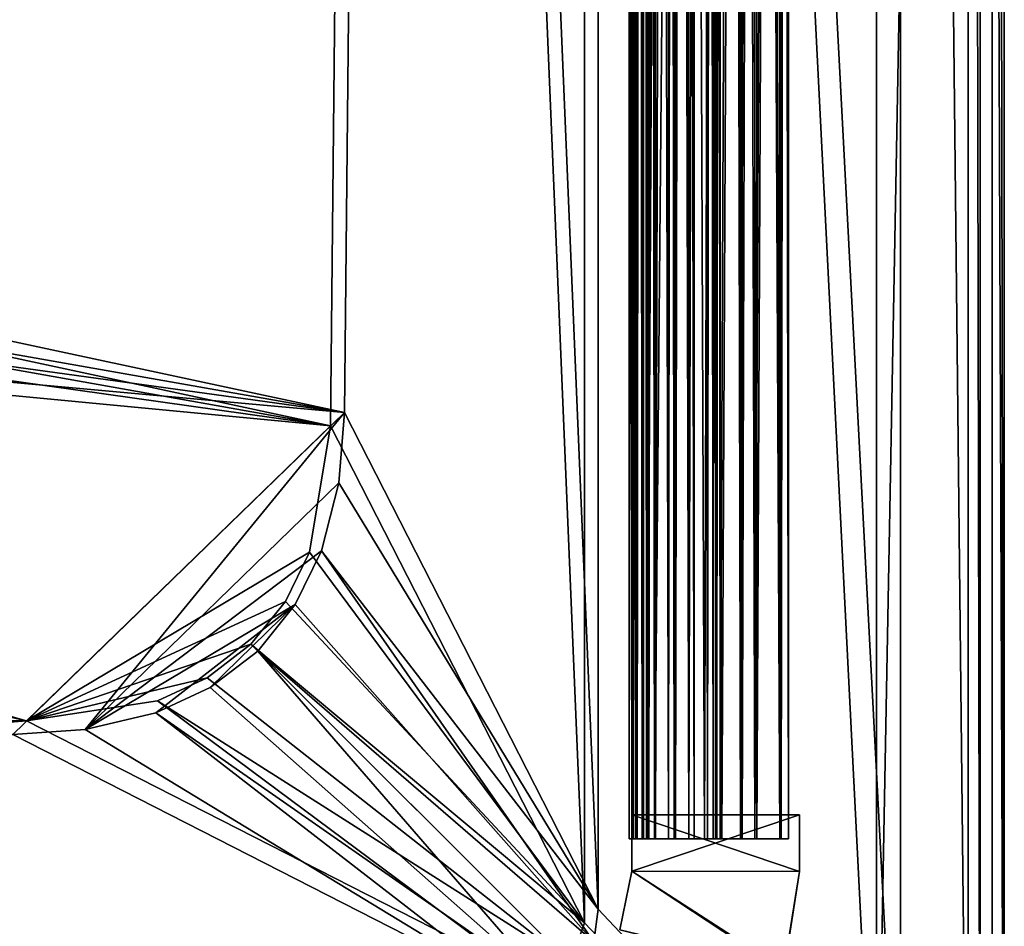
# Model space of a CAD drawing. Header units: metres. Extents: x 0 to 804, y -808 to 0.
# Tile 35 of 92: x 681 to 804, y -745 to -632. Entities that reach past the tile are written whole.
import ezdxf

# ---------------------------------------------------------------- set-up
doc = ezdxf.new("R2010")
doc.units = ezdxf.units.M

msp = doc.modelspace()

# ---------------------------------------------------------------- linework, layer by layer
at = {"layer": 'None01'}
for points in [[(757.132263, -76.713196, 2058.244873), (757.127808, -734.173523, 2058.244873), (757.622742, -734.173584, 2059.741455)], [(757.132263, -76.713196, 2058.244873), (757.92627, -76.713203, 2057.706299), (757.127808, -734.173523, 2058.244873)], [(757.622742, -734.173584, 166.377975), (757.127808, -734.173523, 167.874451), (757.627197, -76.713196, 166.377975)], [(757.127808, -734.173523, 167.874451), (757.132263, -76.713196, 167.874451), (757.627197, -76.713196, 166.377975)], [(757.127808, -734.173523, 167.874451), (757.921814, -734.173584, 168.413025), (757.132263, -76.713196, 167.874451)], [(757.92627, -76.713203, 2057.706299), (757.921814, -734.173584, 2057.706299), (757.127808, -734.173523, 2058.244873)], [(757.921997, -734.173584, 2038.013062), (757.132446, -76.713196, 2037.474854), (757.12793, -734.173523, 2037.474731)], [(757.132446, -76.713196, 2037.474854), (757.62384, -76.713196, 2035.995605), (757.12793, -734.173523, 2037.474731)], [(757.12793, -734.173523, 2037.474731), (757.62384, -76.713196, 2035.995605), (757.443909, -734.173584, 2036.28064)], [(757.926453, -76.713203, 188.106323), (757.12793, -734.173523, 188.644684), (757.132385, -76.713196, 188.644684)], [(757.12793, -734.173523, 188.644684), (757.443909, -734.173584, 189.838791), (757.132385, -76.713196, 188.644684)], [(757.921997, -734.173584, 188.106323), (757.12793, -734.173523, 188.644684), (757.926453, -76.713203, 188.106323)], [(757.448242, -76.713196, 2059.438721), (757.132263, -76.713196, 2058.244873), (757.622742, -734.173584, 2059.741455)], [(757.921814, -734.173584, 168.413025), (757.92627, -76.713203, 168.413025), (757.132263, -76.713196, 167.874451)], [(757.132385, -76.713196, 188.644684), (757.443909, -734.173584, 189.838791), (757.448364, -76.713196, 189.838791)], [(757.926758, -76.713203, 2038.013062), (757.132446, -76.713196, 2037.474854), (757.921997, -734.173584, 2038.013062)], [(757.62384, -76.713196, 2035.995605), (759.39325, -76.713211, 2034.28894), (757.443909, -734.173584, 2036.28064)], [(758.975952, -76.713203, 191.715256), (757.448364, -76.713196, 189.838791), (757.443909, -734.173584, 189.838791)], [(759.388794, -734.173584, 191.83049), (758.975952, -76.713203, 191.715256), (757.443909, -734.173584, 189.838791)], [(759.39325, -76.713211, 2034.28894), (759.388794, -734.173584, 2034.28894), (757.443909, -734.173584, 2036.28064)], [(758.124878, -76.713203, 2062.563965), (757.448242, -76.713196, 2059.438721), (757.622742, -734.173584, 2059.741455)], [(757.622742, -734.173584, 166.377975), (757.627197, -76.713196, 166.377975), (758.120422, -734.173584, 163.555466)], [(758.120422, -734.173584, 2062.563965), (758.124878, -76.713203, 2062.563965), (757.622742, -734.173584, 2059.741455)], [(757.627197, -76.713196, 166.377975), (758.124878, -76.713203, 163.555466), (758.120422, -734.173584, 163.555466)], [(757.92627, -76.713203, 2057.706299), (758.84668, -76.713203, 2057.977051), (757.921814, -734.173584, 2057.706299)], [(758.84668, -76.713203, 2057.977051), (758.842224, -734.173584, 2057.977051), (757.921814, -734.173584, 2057.706299)], [(757.921814, -734.173584, 168.413025), (758.842224, -734.173584, 168.142456), (757.92627, -76.713203, 168.413025)], [(758.842468, -734.173584, 2037.74231), (757.926758, -76.713203, 2038.013062), (757.921997, -734.173584, 2038.013062)], [(758.842468, -734.173584, 188.377106), (757.921997, -734.173584, 188.106323), (758.846924, -76.713203, 188.377106)], [(758.846924, -76.713203, 188.377106), (757.921997, -734.173584, 188.106323), (757.926453, -76.713203, 188.106323)], [(758.842224, -734.173584, 168.142456), (758.84668, -76.713203, 168.142456), (757.92627, -76.713203, 168.413025)], [(758.847168, -76.713203, 2037.742065), (757.926758, -76.713203, 2038.013062), (758.842468, -734.173584, 2037.74231)], [(758.766968, -734.173584, 2063.055176), (758.124878, -76.713203, 2062.563965), (758.120422, -734.173584, 2062.563965)], [(758.124878, -76.713203, 163.555466), (758.771423, -76.713203, 163.064209), (758.120422, -734.173584, 163.555466)], [(758.771423, -76.713203, 163.064209), (758.766968, -734.173584, 163.064209), (758.120422, -734.173584, 163.555466)], [(759.315674, -76.713211, 2062.452637), (758.124878, -76.713203, 2062.563965), (758.766968, -734.173584, 2063.055176)], [(758.771423, -76.713203, 163.064209), (758.975952, -76.713203, 163.119324), (758.766968, -734.173584, 163.064209)], [(758.975952, -76.713203, 163.119324), (759.311218, -734.173584, 163.666733), (758.766968, -734.173584, 163.064209)], [(759.311218, -734.173584, 2062.452637), (759.315674, -76.713211, 2062.452637), (758.766968, -734.173584, 2063.055176)], [(758.84668, -76.713203, 2057.977051), (758.975952, -76.713203, 2058.176758), (758.842224, -734.173584, 2057.977051)], [(758.975952, -76.713203, 2058.176758), (758.975952, -76.713203, 2059.865234), (758.842224, -734.173584, 2057.977051)], [(758.842224, -734.173584, 2057.977051), (758.975952, -76.713203, 2059.865234), (758.905457, -734.173584, 2059.210449)], [(758.842224, -734.173584, 168.142456), (758.905457, -734.173584, 166.908859), (758.84668, -76.713203, 168.142456)], [(758.874695, -734.173584, 2036.011597), (758.847168, -76.713203, 2037.742065), (758.842468, -734.173584, 2037.74231)], [(758.874695, -734.173584, 190.107834), (758.842468, -734.173584, 188.377106), (758.975952, -76.713203, 190.265274)], [(758.842468, -734.173584, 188.377106), (758.975952, -76.713203, 188.576447), (758.975952, -76.713203, 190.265274)], [(758.975952, -76.713203, 188.576447), (758.842468, -734.173584, 188.377106), (758.846924, -76.713203, 188.377106)], [(758.905457, -734.173584, 166.908859), (758.975952, -76.713203, 167.942657), (758.84668, -76.713203, 168.142456)], [(758.975952, -76.713203, 2037.542969), (758.847168, -76.713203, 2037.742065), (758.874695, -734.173584, 2036.011597)], [(758.975952, -76.713203, 2036.698608), (758.975952, -76.713203, 2037.542969), (758.874695, -734.173584, 2036.011597)], [(758.874695, -734.173584, 2036.011597), (759.597168, -734.173584, 2035.470703), (758.975952, -76.713203, 2036.698608)], [(758.874695, -734.173584, 190.107834), (758.975952, -76.713203, 190.265274), (759.597168, -734.173584, 190.648727)], [(758.905457, -734.173584, 2059.210449), (758.975952, -76.713203, 2059.865234), (759.597168, -734.173584, 2060.248779)], [(758.905457, -734.173584, 166.908859), (758.975952, -76.713203, 167.09877), (758.975952, -76.713203, 167.942657)], [(758.905457, -734.173584, 166.908859), (759.597168, -734.173584, 165.87059), (758.975952, -76.713203, 167.09877)], [(759.597168, -734.173584, 2035.470703), (759.601624, -76.713211, 2035.470703), (758.975952, -76.713203, 2036.698608)], [(758.975952, -76.713203, 2059.865234), (759.601624, -76.713211, 2060.248779), (759.597168, -734.173584, 2060.248779)], [(758.975952, -76.713203, 163.119324), (759.315674, -76.713211, 163.666733), (759.311218, -734.173584, 163.666733)], [(759.597168, -734.173584, 165.87059), (759.601624, -76.713211, 165.87059), (758.975952, -76.713203, 167.09877)], [(758.975952, -76.713203, 190.265274), (759.601624, -76.713211, 190.648727), (759.597168, -734.173584, 190.648727)], [(762.922546, -76.713234, 192.452805), (758.975952, -76.713203, 191.715256), (759.388794, -734.173584, 191.83049)], [(759.315674, -76.713211, 2062.452637), (759.311218, -734.173584, 2062.452637), (759.601196, -734.173584, 2061.739258)], [(759.601196, -734.173584, 164.380203), (759.311218, -734.173584, 163.666733), (759.605652, -76.713211, 164.380203)], [(759.311218, -734.173584, 163.666733), (759.315674, -76.713211, 163.666733), (759.605652, -76.713211, 164.380203)], [(759.605286, -76.713211, 2061.739502), (759.315674, -76.713211, 2062.452637), (759.601196, -734.173584, 2061.739258)], [(759.39325, -76.713211, 2034.28894), (762.922546, -76.713234, 2033.666626), (759.388794, -734.173584, 2034.28894)], [(762.922546, -76.713234, 2033.666626), (762.918091, -734.173584, 2033.666626), (759.388794, -734.173584, 2034.28894)], [(762.918091, -734.173584, 192.452805), (762.922546, -76.713234, 192.452805), (759.388794, -734.173584, 191.83049)], [(760.427979, -76.713219, 2035.324951), (759.601624, -76.713211, 2035.470703), (759.597168, -734.173584, 2035.470703)], [(759.597168, -734.173584, 2060.248779), (759.601624, -76.713211, 2060.248779), (760.423523, -734.173584, 2060.394531)], [(760.427979, -76.713219, 165.724899), (759.601624, -76.713211, 165.87059), (759.597168, -734.173584, 165.87059)], [(759.597168, -734.173584, 190.648727), (759.601624, -76.713211, 190.648727), (760.423523, -734.173584, 190.794479)], [(760.423523, -734.173584, 2035.324951), (760.427979, -76.713219, 2035.324951), (759.597168, -734.173584, 2035.470703)], [(760.423523, -734.173584, 165.724899), (760.427979, -76.713219, 165.724899), (759.597168, -734.173584, 165.87059)], [(759.605286, -76.713211, 2061.739502), (759.601196, -734.173584, 2061.739258), (760.311157, -734.173584, 2061.440918)], [(759.601196, -734.173584, 164.380203), (759.605652, -76.713211, 164.380203), (760.315613, -76.713219, 164.678574)], [(760.311157, -734.173584, 164.678574), (759.601196, -734.173584, 164.380203), (760.315613, -76.713219, 164.678574)], [(759.601624, -76.713211, 2060.248779), (760.427979, -76.713219, 2060.394531), (760.423523, -734.173584, 2060.394531)], [(759.601624, -76.713211, 190.648727), (760.427979, -76.713219, 190.794479), (760.423523, -734.173584, 190.794479)], [(760.315613, -76.713219, 2061.440918), (759.605286, -76.713211, 2061.739502), (760.311157, -734.173584, 2061.440918)], [(760.315613, -76.713219, 2061.440918), (760.311157, -734.173584, 2061.440918), (766.162598, -76.713257, 2061.440918)], [(760.315613, -76.713219, 164.678574), (766.162598, -76.713257, 164.678574), (760.311157, -734.173584, 164.678574)], [(760.311157, -734.173584, 2061.440918), (766.904602, -734.173645, 2061.440918), (766.162598, -76.713257, 2061.440918)], [(766.162598, -76.713257, 164.678574), (766.904602, -734.173645, 164.678574), (760.311157, -734.173584, 164.678574)], [(760.427979, -76.713219, 2035.324951), (760.423523, -734.173584, 2035.324951), (762.054993, -734.173584, 2035.764038)], [(760.427979, -76.713219, 2060.394531), (762.059631, -76.713226, 2059.955322), (760.423523, -734.173584, 2060.394531)], [(760.423523, -734.173584, 165.724899), (762.055176, -734.173584, 166.164032), (760.427979, -76.713219, 165.724899)], [(760.423523, -734.173584, 190.794479), (760.427979, -76.713219, 190.794479), (762.059448, -76.713226, 190.355423)], [(762.059631, -76.713226, 2059.955322), (762.055176, -734.173584, 2059.955322), (760.423523, -734.173584, 2060.394531)], [(762.054993, -734.173584, 190.355423), (760.423523, -734.173584, 190.794479), (762.059448, -76.713226, 190.355423)], [(762.059814, -76.713226, 2035.764282), (760.427979, -76.713219, 2035.324951), (762.054993, -734.173584, 2035.764038)], [(762.055176, -734.173584, 166.164032), (762.059631, -76.713226, 166.164032), (760.427979, -76.713219, 165.724899)], [(762.059814, -76.713226, 2035.764282), (762.054993, -734.173584, 2035.764038), (762.770813, -734.173584, 2037.294556)], [(762.054993, -734.173584, 190.355423), (762.059448, -76.713226, 190.355423), (762.775269, -76.713234, 188.824814)], [(762.770813, -734.173584, 188.824814), (762.054993, -734.173584, 190.355423), (762.775269, -76.713234, 188.824814)], [(762.059631, -76.713226, 2059.955322), (762.775269, -76.713234, 2058.424805), (762.055176, -734.173584, 2059.955322)], [(762.055176, -734.173584, 166.164032), (762.770813, -734.173584, 167.694504), (762.059631, -76.713226, 166.164032)], [(762.775269, -76.713234, 2058.424805), (762.770813, -734.173584, 2058.424805), (762.055176, -734.173584, 2059.955322)], [(762.770813, -734.173584, 167.694504), (762.775269, -76.713234, 167.694504), (762.059631, -76.713226, 166.164032)], [(762.775269, -76.713234, 2037.294556), (762.059814, -76.713226, 2035.764282), (762.770813, -734.173584, 2037.294556)], [(762.775269, -76.713234, 2058.424805), (762.775269, -76.713234, 2037.294556), (762.770813, -734.173584, 2058.424805)], [(762.775269, -76.713234, 2037.294556), (762.770813, -734.173584, 2037.294556), (762.770813, -734.173584, 2058.424805)], [(762.770813, -734.173584, 167.694504), (762.770813, -734.173584, 188.824814), (762.775269, -76.713234, 167.694504)], [(762.770813, -734.173584, 188.824814), (762.775269, -76.713234, 188.824814), (762.775269, -76.713234, 167.694504)], [(762.922546, -76.713234, 2033.666626), (764.10553, -76.713242, 2032.981079), (762.918091, -734.173584, 2033.666626)], [(762.922546, -76.713234, 192.452805), (762.918091, -734.173584, 192.452805), (764.570801, -734.173584, 194.42247)], [(764.10553, -76.713242, 2032.981079), (764.570801, -734.173584, 2031.696899), (762.918091, -734.173584, 2033.666626)], [(764.575256, -76.713242, 194.42247), (762.922546, -76.713234, 192.452805), (764.570801, -734.173584, 194.42247)], [(764.10553, -76.713242, 2032.981079), (764.575256, -76.713242, 2031.696899), (764.570801, -734.173584, 2031.696899)], [(764.575256, -76.713242, 2031.696899), (764.573059, -403.906097, 2030.059692), (764.570801, -734.173584, 2031.696899)], [(764.575256, -76.713242, 194.42247), (764.570801, -734.173584, 194.42247), (765.446045, -379.786285, 196.059692)], [(766.162598, -76.713257, 2061.440918), (766.904602, -734.173645, 2061.440918), (766.909058, -76.713257, 2061.440918)], [(766.162598, -76.713257, 164.678574), (766.909058, -76.713257, 164.678574), (766.904602, -734.173645, 164.678574)], [(766.909058, -76.713257, 2061.440918), (766.904602, -734.173645, 2061.440918), (767.614624, -734.173645, 2061.739258)], [(766.904602, -734.173645, 164.678574), (766.909058, -76.713257, 164.678574), (767.619385, -76.713264, 164.379883)], [(767.614624, -734.173645, 164.380234), (766.904602, -734.173645, 164.678574), (767.619385, -76.713264, 164.379883)], [(767.61908, -76.713264, 2061.739258), (766.909058, -76.713257, 2061.440918), (767.614624, -734.173645, 2061.739258)], [(767.61908, -76.713264, 2061.739258), (767.614624, -734.173645, 2061.739258), (767.904541, -734.173645, 2062.452637)], [(767.904541, -734.173645, 163.666733), (767.614624, -734.173645, 164.380234), (767.908997, -76.713264, 163.666733)], [(767.614624, -734.173645, 164.380234), (767.619385, -76.713264, 164.379883), (767.908997, -76.713264, 163.666733)], [(767.908997, -76.713264, 2062.452637), (767.61908, -76.713264, 2061.739258), (767.904541, -734.173645, 2062.452637)], [(767.908997, -76.713264, 2062.452637), (767.904541, -734.173645, 2062.452637), (768.07843, -734.173645, 2062.880859)], [(767.904541, -734.173645, 163.666733), (767.908997, -76.713264, 163.666733), (768.082886, -76.713272, 163.238586)], [(768.07843, -734.173645, 163.238586), (767.904541, -734.173645, 163.666733), (768.082886, -76.713272, 163.238586)], [(768.083252, -76.713272, 2062.881104), (767.908997, -76.713264, 2062.452637), (768.07843, -734.173645, 2062.880859)], [(768.083252, -76.713272, 2062.881104), (768.07843, -734.173645, 2062.880859), (768.504517, -734.173645, 2063.059814)], [(768.504517, -734.173645, 163.059677), (768.07843, -734.173645, 163.238586), (768.508972, -76.713272, 163.059677)], [(768.07843, -734.173645, 163.238586), (768.082886, -76.713272, 163.238586), (768.508972, -76.713272, 163.059677)], [(768.508972, -76.713272, 2063.059814), (768.083252, -76.713272, 2062.881104), (768.504517, -734.173645, 2063.059814)], [(768.508972, -76.713272, 2063.059814), (768.504517, -734.173645, 2063.059814), (771.263306, -734.173645, 2062.226074)], [(768.504517, -734.173645, 163.059677), (768.508972, -76.713272, 163.059677), (771.267761, -76.713287, 163.893341)], [(771.263306, -734.173645, 163.893341), (768.504517, -734.173645, 163.059677), (771.267761, -76.713287, 163.893341)], [(771.267761, -76.713287, 2062.226074), (768.508972, -76.713272, 2063.059814), (771.263306, -734.173645, 2062.226074)], [(771.062439, -734.173645, 2018.397705), (770.845581, -390.310577, 2018.289307), (771.066711, -76.713287, 2018.397705)], [(770.845581, -390.310577, 207.830048), (771.062439, -734.173645, 207.721634), (771.066711, -76.713287, 207.721741)], [(771.066711, -76.713287, 2018.397705), (772.825562, -76.713303, 2020.309326), (771.062439, -734.173645, 2018.397705)], [(771.062439, -734.173645, 207.721634), (772.821106, -734.173645, 205.810043), (771.066711, -76.713287, 207.721741)], [(772.825562, -76.713303, 2020.309326), (772.821106, -734.173645, 2020.309326), (771.062439, -734.173645, 2018.397705)], [(771.066711, -76.713287, 207.721741), (772.821106, -734.173645, 205.810043), (772.825562, -76.713303, 205.810043)], [(771.267761, -76.713287, 2062.226074), (771.263306, -734.173645, 2062.226074), (773.107727, -734.173645, 2060.011719)], [(771.263306, -734.173645, 163.893341), (771.267761, -76.713287, 163.893341), (773.112183, -76.713303, 166.107712)], [(773.107727, -734.173645, 166.107712), (771.263306, -734.173645, 163.893341), (773.112183, -76.713303, 166.107712)], [(773.112183, -76.713303, 2060.011719), (771.267761, -76.713287, 2062.226074), (773.107727, -734.173645, 2060.011719)], [(772.825562, -76.713303, 2020.309326), (775.971741, -76.713326, 2030.003174), (772.821106, -734.173645, 2020.309326)], [(772.821106, -734.173645, 205.810043), (775.967468, -734.173706, 196.115448), (772.825562, -76.713303, 205.810043)], [(775.971741, -76.713326, 2030.003174), (775.967468, -734.173706, 2030.003906), (772.821106, -734.173645, 2020.309326)], [(775.967468, -734.173706, 196.115448), (775.971741, -76.713326, 196.11618), (772.825562, -76.713303, 205.810043)], [(773.112183, -76.713303, 2060.011719), (773.107727, -734.173645, 2060.011719), (776.113892, -734.173706, 2050.272461)], [(773.107727, -734.173645, 166.107712), (773.112183, -76.713303, 166.107712), (776.118408, -76.713326, 175.847122)], [(776.113892, -734.173706, 175.846878), (773.107727, -734.173645, 166.107712), (776.118408, -76.713326, 175.847122)], [(776.118408, -76.713326, 2050.272217), (773.112183, -76.713303, 2060.011719), (776.113892, -734.173706, 2050.272461)], [(775.971741, -76.713326, 2030.003174), (777.070557, -76.713326, 2040.130371), (775.967468, -734.173706, 2030.003906)], [(777.070557, -76.713326, 2040.130371), (777.066101, -734.173706, 2040.130859), (775.967468, -734.173706, 2030.003906)], [(775.967468, -734.173706, 196.115448), (777.066101, -734.173706, 185.988586), (775.971741, -76.713326, 196.11618)], [(777.066101, -734.173706, 185.988586), (777.070557, -76.713326, 185.98909), (775.971741, -76.713326, 196.11618)], [(776.118408, -76.713326, 2050.272217), (776.113892, -734.173706, 2050.272461), (777.066101, -734.173706, 2040.130859)], [(777.066101, -734.173706, 185.988586), (776.113892, -734.173706, 175.846878), (777.070557, -76.713326, 185.98909)], [(776.113892, -734.173706, 175.846878), (776.118408, -76.713326, 175.847122), (777.070557, -76.713326, 185.98909)], [(777.070557, -76.713326, 2040.130371), (776.118408, -76.713326, 2050.272217), (777.066101, -734.173706, 2040.130859)], [(765.446045, -379.786285, 196.059692), (764.570801, -734.173584, 194.42247), (764.573059, -403.906097, 196.059692)], [(770.320923, -397.910614, 2018.094116), (770.845581, -390.310577, 2018.289307), (771.062439, -734.173645, 2018.397705)], [(771.062439, -734.173645, 207.721634), (770.845581, -390.310577, 207.830048), (770.320923, -397.910614, 208.025284)], [(767.522217, -402.403198, 2018.278809), (770.320923, -397.910614, 2018.094116), (768.718384, -734.173645, 2017.956909)], [(768.718384, -734.173645, 208.162506), (770.320923, -397.910614, 208.025284), (767.522217, -402.403198, 207.840637)], [(768.718384, -734.173645, 2017.956909), (770.320923, -397.910614, 2018.094116), (771.062439, -734.173645, 2018.397705)], [(768.718384, -734.173645, 208.162506), (771.062439, -734.173645, 207.721634), (770.320923, -397.910614, 208.025284)], [(765.237915, -403.695007, 2021.15686), (767.522217, -402.403198, 2018.278809), (766.529358, -734.173645, 2018.904175)], [(766.529358, -734.173645, 207.215256), (767.522217, -402.403198, 207.840637), (765.237915, -403.695007, 204.962509)], [(766.529358, -734.173645, 2018.904175), (767.522217, -402.403198, 2018.278809), (768.718384, -734.173645, 2017.956909)], [(766.529358, -734.173645, 207.215256), (768.718384, -734.173645, 208.162506), (767.522217, -402.403198, 207.840637)], [(765.235657, -734.173584, 204.962509), (765.237915, -403.695007, 204.962509), (764.573059, -403.906097, 201.462875)], [(764.591614, -403.901062, 2024.464722), (765.237915, -403.695007, 2021.15686), (765.235657, -734.173584, 2021.15686)], [(765.235657, -734.173584, 2021.15686), (765.237915, -403.695007, 2021.15686), (766.529358, -734.173645, 2018.904175)], [(765.235657, -734.173584, 204.962509), (766.529358, -734.173645, 207.215256), (765.237915, -403.695007, 204.962509)], [(764.570801, -734.173584, 2024.656494), (764.591614, -403.901062, 2024.464722), (765.235657, -734.173584, 2021.15686)], [(764.573059, -403.906097, 2030.059692), (764.591614, -403.901062, 2024.464722), (764.570801, -734.173584, 2024.656494)], [(764.573059, -403.906097, 2030.059692), (764.570801, -734.173584, 2024.656494), (764.570801, -734.173584, 2031.696899)], [(764.570801, -734.173584, 194.42247), (764.570801, -734.173584, 201.462875), (764.573059, -403.906097, 196.059692)], [(764.573059, -403.906097, 196.059692), (764.570801, -734.173584, 201.462875), (764.573059, -403.906097, 201.462875)], [(764.570801, -734.173584, 201.462875), (765.235657, -734.173584, 204.962509), (764.573059, -403.906097, 201.462875)], [(757.622742, -734.173584, 2059.741455), (757.127808, -734.173523, 2058.244873), (757.921814, -734.173584, 2057.706299)], [(757.921814, -734.173584, 168.413025), (757.127808, -734.173523, 167.874451), (757.622742, -734.173584, 166.377975)], [(757.443909, -734.173584, 2036.28064), (757.921997, -734.173584, 2038.013062), (757.12793, -734.173523, 2037.474731)], [(757.443909, -734.173584, 189.838791), (757.12793, -734.173523, 188.644684), (757.921997, -734.173584, 188.106323)], [(759.388794, -734.173584, 2034.28894), (758.874695, -734.173584, 2036.011597), (757.443909, -734.173584, 2036.28064)], [(758.874695, -734.173584, 2036.011597), (757.921997, -734.173584, 2038.013062), (757.443909, -734.173584, 2036.28064)], [(759.388794, -734.173584, 191.83049), (757.443909, -734.173584, 189.838791), (758.874695, -734.173584, 190.107834)], [(757.443909, -734.173584, 189.838791), (757.921997, -734.173584, 188.106323), (758.874695, -734.173584, 190.107834)], [(758.120422, -734.173584, 2062.563965), (757.622742, -734.173584, 2059.741455), (758.905457, -734.173584, 2059.210449)], [(758.905457, -734.173584, 2059.210449), (757.622742, -734.173584, 2059.741455), (757.921814, -734.173584, 2057.706299)], [(757.921814, -734.173584, 168.413025), (757.622742, -734.173584, 166.377975), (758.905457, -734.173584, 166.908859)], [(758.905457, -734.173584, 166.908859), (757.622742, -734.173584, 166.377975), (758.120422, -734.173584, 163.555466)], [(757.921814, -734.173584, 2057.706299), (758.842224, -734.173584, 2057.977051), (758.905457, -734.173584, 2059.210449)], [(758.842224, -734.173584, 168.142456), (757.921814, -734.173584, 168.413025), (758.905457, -734.173584, 166.908859)], [(758.874695, -734.173584, 2036.011597), (758.842468, -734.173584, 2037.74231), (757.921997, -734.173584, 2038.013062)], [(758.874695, -734.173584, 190.107834), (757.921997, -734.173584, 188.106323), (758.842468, -734.173584, 188.377106)], [(759.311218, -734.173584, 2062.452637), (758.120422, -734.173584, 2062.563965), (759.597168, -734.173584, 2060.248779)], [(759.597168, -734.173584, 2060.248779), (758.120422, -734.173584, 2062.563965), (758.905457, -734.173584, 2059.210449)], [(759.311218, -734.173584, 2062.452637), (758.766968, -734.173584, 2063.055176), (758.120422, -734.173584, 2062.563965)], [(758.120422, -734.173584, 163.555466), (758.766968, -734.173584, 163.064209), (758.905457, -734.173584, 166.908859)], [(758.905457, -734.173584, 166.908859), (758.766968, -734.173584, 163.064209), (759.311218, -734.173584, 163.666733)], [(759.597168, -734.173584, 2035.470703), (758.874695, -734.173584, 2036.011597), (759.388794, -734.173584, 2034.28894)], [(759.388794, -734.173584, 191.83049), (758.874695, -734.173584, 190.107834), (759.597168, -734.173584, 190.648727)], [(759.597168, -734.173584, 165.87059), (758.905457, -734.173584, 166.908859), (759.601196, -734.173584, 164.380203)], [(759.601196, -734.173584, 164.380203), (758.905457, -734.173584, 166.908859), (759.311218, -734.173584, 163.666733)], [(759.601196, -734.173584, 2061.739258), (759.311218, -734.173584, 2062.452637), (759.597168, -734.173584, 2060.248779)], [(760.423523, -734.173584, 2035.324951), (759.388794, -734.173584, 2034.28894), (762.918091, -734.173584, 2033.666626)], [(760.423523, -734.173584, 2035.324951), (759.597168, -734.173584, 2035.470703), (759.388794, -734.173584, 2034.28894)], [(762.918091, -734.173584, 192.452805), (759.388794, -734.173584, 191.83049), (760.423523, -734.173584, 190.794479)], [(760.423523, -734.173584, 190.794479), (759.388794, -734.173584, 191.83049), (759.597168, -734.173584, 190.648727)], [(759.601196, -734.173584, 2061.739258), (759.597168, -734.173584, 2060.248779), (760.311157, -734.173584, 2061.440918)], [(759.597168, -734.173584, 2060.248779), (760.423523, -734.173584, 2060.394531), (760.311157, -734.173584, 2061.440918)], [(760.311157, -734.173584, 164.678574), (760.423523, -734.173584, 165.724899), (759.597168, -734.173584, 165.87059)], [(760.311157, -734.173584, 164.678574), (759.597168, -734.173584, 165.87059), (759.601196, -734.173584, 164.380203)], [(760.311157, -734.173584, 2061.440918), (760.423523, -734.173584, 2060.394531), (762.055176, -734.173584, 2059.955322)], [(760.311157, -734.173584, 2061.440918), (762.055176, -734.173584, 2059.955322), (766.904602, -734.173645, 2061.440918)], [(766.904602, -734.173645, 164.678574), (762.055176, -734.173584, 166.164032), (760.311157, -734.173584, 164.678574)], [(762.055176, -734.173584, 166.164032), (760.423523, -734.173584, 165.724899), (760.311157, -734.173584, 164.678574)], [(762.054993, -734.173584, 2035.764038), (760.423523, -734.173584, 2035.324951), (762.918091, -734.173584, 2033.666626)], [(762.054993, -734.173584, 190.355423), (762.918091, -734.173584, 192.452805), (760.423523, -734.173584, 190.794479)], [(762.054993, -734.173584, 2035.764038), (762.918091, -734.173584, 2033.666626), (762.770813, -734.173584, 2037.294556)], [(762.918091, -734.173584, 192.452805), (762.054993, -734.173584, 190.355423), (762.770813, -734.173584, 188.824814)], [(762.055176, -734.173584, 2059.955322), (762.770813, -734.173584, 2058.424805), (766.904602, -734.173645, 2061.440918)], [(762.770813, -734.173584, 167.694504), (762.055176, -734.173584, 166.164032), (766.904602, -734.173645, 164.678574)], [(766.904602, -734.173645, 2061.440918), (762.770813, -734.173584, 2058.424805), (762.770813, -734.173584, 2037.294556)], [(762.918091, -734.173584, 2033.666626), (764.570801, -734.173584, 2031.696899), (762.770813, -734.173584, 2037.294556)], [(762.770813, -734.173584, 2037.294556), (764.570801, -734.173584, 2031.696899), (776.113892, -734.173706, 2050.272461)], [(776.113892, -734.173706, 2050.272461), (773.107727, -734.173645, 2060.011719), (762.770813, -734.173584, 2037.294556)], [(773.107727, -734.173645, 2060.011719), (767.614624, -734.173645, 2061.739258), (762.770813, -734.173584, 2037.294556)], [(762.770813, -734.173584, 2037.294556), (767.614624, -734.173645, 2061.739258), (766.904602, -734.173645, 2061.440918)], [(762.770813, -734.173584, 188.824814), (762.770813, -734.173584, 167.694504), (766.904602, -734.173645, 164.678574)], [(762.770813, -734.173584, 188.824814), (766.904602, -734.173645, 164.678574), (764.570801, -734.173584, 194.42247)], [(764.570801, -734.173584, 194.42247), (762.918091, -734.173584, 192.452805), (762.770813, -734.173584, 188.824814)], [(764.570801, -734.173584, 2031.696899), (777.066101, -734.173706, 2040.130859), (776.113892, -734.173706, 2050.272461)], [(765.235657, -734.173584, 2021.15686), (766.529358, -734.173645, 2018.904175), (764.570801, -734.173584, 2024.656494)], [(766.529358, -734.173645, 2018.904175), (768.718384, -734.173645, 2017.956909), (764.570801, -734.173584, 2024.656494)], [(764.570801, -734.173584, 2024.656494), (768.718384, -734.173645, 2017.956909), (764.570801, -734.173584, 2031.696899)], [(768.718384, -734.173645, 2017.956909), (771.062439, -734.173645, 2018.397705), (764.570801, -734.173584, 2031.696899)], [(764.570801, -734.173584, 2031.696899), (771.062439, -734.173645, 2018.397705), (772.821106, -734.173645, 2020.309326)], [(772.821106, -734.173645, 2020.309326), (775.967468, -734.173706, 2030.003906), (764.570801, -734.173584, 2031.696899)], [(775.967468, -734.173706, 2030.003906), (777.066101, -734.173706, 2040.130859), (764.570801, -734.173584, 2031.696899)], [(766.904602, -734.173645, 164.678574), (767.614624, -734.173645, 164.380234), (764.570801, -734.173584, 194.42247)], [(764.570801, -734.173584, 194.42247), (767.614624, -734.173645, 164.380234), (773.107727, -734.173645, 166.107712)], [(773.107727, -734.173645, 166.107712), (776.113892, -734.173706, 175.846878), (764.570801, -734.173584, 194.42247)], [(776.113892, -734.173706, 175.846878), (777.066101, -734.173706, 185.988586), (764.570801, -734.173584, 194.42247)], [(764.570801, -734.173584, 194.42247), (777.066101, -734.173706, 185.988586), (775.967468, -734.173706, 196.115448)], [(775.967468, -734.173706, 196.115448), (772.821106, -734.173645, 205.810043), (764.570801, -734.173584, 194.42247)], [(772.821106, -734.173645, 205.810043), (771.062439, -734.173645, 207.721634), (764.570801, -734.173584, 194.42247)], [(764.570801, -734.173584, 194.42247), (771.062439, -734.173645, 207.721634), (768.718384, -734.173645, 208.162506)], [(764.570801, -734.173584, 194.42247), (768.718384, -734.173645, 208.162506), (764.570801, -734.173584, 201.462875)], [(768.718384, -734.173645, 208.162506), (766.529358, -734.173645, 207.215256), (764.570801, -734.173584, 201.462875)], [(764.570801, -734.173584, 201.462875), (766.529358, -734.173645, 207.215256), (765.235657, -734.173584, 204.962509)], [(773.107727, -734.173645, 2060.011719), (771.263306, -734.173645, 2062.226074), (767.614624, -734.173645, 2061.739258)], [(771.263306, -734.173645, 2062.226074), (768.504517, -734.173645, 2063.059814), (767.614624, -734.173645, 2061.739258)], [(767.614624, -734.173645, 2061.739258), (768.504517, -734.173645, 2063.059814), (767.904541, -734.173645, 2062.452637)], [(767.614624, -734.173645, 164.380234), (771.263306, -734.173645, 163.893341), (773.107727, -734.173645, 166.107712)], [(771.263306, -734.173645, 163.893341), (767.614624, -734.173645, 164.380234), (768.504517, -734.173645, 163.059677)], [(767.614624, -734.173645, 164.380234), (767.904541, -734.173645, 163.666733), (768.504517, -734.173645, 163.059677)], [(768.504517, -734.173645, 2063.059814), (768.07843, -734.173645, 2062.880859), (767.904541, -734.173645, 2062.452637)], [(768.504517, -734.173645, 163.059677), (767.904541, -734.173645, 163.666733), (768.07843, -734.173645, 163.238586)]]:
    msp.add_3dface(points, dxfattribs=at)
at = {"layer": 'None012311'}
for points in [[(804.032654, -804.032166), (801.032532, -3.000114), (804.032654, 0)], [(804.032654, 0), (802.505432, -1.527202, 175), (804.032654, -804.032166)], [(788.071289, -20.921553, 175), (788.071289, -783.110596, 175), (802.505432, -1.527202, 175)], [(802.505432, -1.527202, 175), (788.071289, -783.110596, 175), (802.505432, -802.504944, 175)], [(802.505432, -1.527202, 175), (802.505432, -802.504944, 175), (804.032654, -804.032166)], [(801.032532, -3.000114), (801.032532, -801.032043), (799.531494, -4.501135, 172)], [(801.032532, -801.032043), (801.032532, -3.000114), (804.032654, -804.032166)], [(799.531494, -799.531006, 172), (791.071289, -20.921553, 172), (799.531494, -4.501135, 172)], [(801.032532, -801.032043), (799.531494, -799.531006, 172), (799.531494, -4.501135, 172)], [(788.071289, -20.921553, 163.059708), (751.528076, -59.607479, 163.059708), (788.071289, -783.110596, 163.059708)], [(791.071289, -20.921553, 160.059708), (791.071289, -783.110596, 160.059708), (753.260132, -61.568436, 160.059708)], [(788.071289, -783.110596, 175), (788.071289, -20.921553, 175), (788.071289, -783.110596, 163.059708)], [(788.071289, -20.921553, 175), (788.071289, -20.921553, 163.059708), (788.071289, -783.110596, 163.059708)], [(791.071289, -783.110596, 172), (791.071289, -20.921553, 172), (799.531494, -799.531006, 172)], [(791.071289, -20.921553, 172), (791.071289, -783.110596, 172), (791.071289, -20.921553, 160.059708)], [(791.071289, -783.110596, 172), (791.071289, -783.110596, 160.059708), (791.071289, -20.921553, 160.059708)], [(751.528076, -59.607479, 163.059708), (725.485901, -118.575211, 117.953323), (751.528076, -744.686096, 163.059708)], [(751.528076, -59.607479, 163.059708), (751.528076, -744.686096, 163.059708), (788.071289, -783.110596, 163.059708)], [(753.260132, -61.568436, 160.059708), (753.260132, -742.989197, 160.059708), (727.197449, -120.582596, 114.917824)], [(753.260132, -61.568436, 160.059708), (791.071289, -783.110596, 160.059708), (753.260132, -742.989197, 160.059708)], [(725.485901, -118.575211, 117.953323), (448.089294, -624.124634, 109.128922), (719.802612, -682.522278, 108.109589)], [(725.485901, -118.575211, 117.953323), (719.802612, -682.522278, 108.109589), (751.528076, -744.686096, 163.059708)], [(721.551147, -680.857727, 105.138191), (449.602417, -622.559387, 106.155792), (727.197449, -120.582596, 114.917824)], [(753.260132, -742.989197, 160.059708), (721.551147, -680.857727, 105.138191), (727.197449, -120.582596, 114.917824)], [(459.18692, -634.641602, 105.944893), (449.602417, -622.559387, 106.155792), (721.551147, -680.857727, 105.138191)], [(448.089294, -624.124634, 109.128922), (457.3685, -635.821777, 108.924751), (719.802612, -682.522278, 108.109589)], [(464.588348, -645.370789, 105.757614), (459.18692, -634.641602, 105.944893), (721.551147, -680.857727, 105.138191)], [(719.802612, -682.522278, 108.109589), (457.3685, -635.821777, 108.924751), (462.598694, -646.210693, 108.743408)], [(719.802612, -682.522278, 108.109589), (462.598694, -646.210693, 108.743408), (466.085419, -658.335693, 108.531769)], [(468.189575, -657.893982, 105.539024), (464.588348, -645.370789, 105.757614), (721.551147, -680.857727, 105.138191)], [(681.793762, -719.43042, 107.465355), (466.085419, -658.335693, 108.531769), (467.173248, -670.190369, 108.324844)], [(681.793762, -719.43042, 107.465355), (719.802612, -682.522278, 108.109589), (466.085419, -658.335693, 108.531769)], [(721.551147, -680.857727, 105.138191), (680.062439, -721.144897, 104.434975), (468.189575, -657.893982, 105.539024)], [(481.549255, -719.43042, 107.465355), (681.793762, -719.43042, 107.465355), (467.173248, -670.190369, 108.324844)], [(689.127808, -720.526489, 104.44577), (680.062439, -721.144897, 104.434975), (721.551147, -680.857727, 105.138191)], [(720.847229, -689.640137, 104.984894), (689.127808, -720.526489, 104.44577), (721.551147, -680.857727, 105.138191)], [(720.847229, -689.640137, 104.984894), (721.551147, -680.857727, 105.138191), (753.260132, -742.989197, 160.059708)], [(717.164185, -698.333984, 107.833595), (719.802612, -682.522278, 108.109589), (681.793762, -719.43042, 107.465355)], [(719.802612, -682.522278, 108.109589), (717.164185, -698.333984, 107.833595), (751.528076, -744.686096, 163.059708)], [(720.847229, -689.640137, 104.984894), (718.666748, -698.170349, 104.835991), (689.127808, -720.526489, 104.44577)], [(718.666748, -698.170349, 104.835991), (720.847229, -689.640137, 104.984894), (753.260132, -742.989197, 160.059708)], [(714.151978, -704.502441, 107.725922), (717.164185, -698.333984, 107.833595), (681.793762, -719.43042, 107.465355)], [(718.666748, -698.170349, 104.835991), (715.388916, -704.885559, 104.718781), (689.127808, -720.526489, 104.44577)], [(717.164185, -698.333984, 107.833595), (714.151978, -704.502441, 107.725922), (751.528076, -744.686096, 163.059708)], [(715.388916, -704.885559, 104.718781), (718.666748, -698.170349, 104.835991), (752.694641, -747.078552, 160.059708)], [(718.666748, -698.170349, 104.835991), (753.260132, -742.989197, 160.059708), (752.694641, -747.078552, 160.059708)], [(681.793762, -719.43042, 107.465355), (709.844482, -709.843262, 107.632698), (714.151978, -704.502441, 107.725922)], [(689.127808, -720.526489, 104.44577), (715.388916, -704.885559, 104.718781), (697.958496, -718.413086, 104.482658)], [(715.388916, -704.885559, 104.718781), (704.75769, -715.259399, 104.537704), (697.958496, -718.413086, 104.482658)], [(715.388916, -704.885559, 104.718781), (710.700623, -710.69989, 104.617294), (704.75769, -715.259399, 104.537704)], [(751.528076, -744.686096, 163.059708), (714.151978, -704.502441, 107.725922), (709.844482, -709.843262, 107.632698)], [(715.388916, -704.885559, 104.718781), (752.694641, -747.078552, 160.059708), (710.700623, -710.69989, 104.617294)], [(704.384338, -714.033386, 107.559563), (709.844482, -709.843262, 107.632698), (681.793762, -719.43042, 107.465355)], [(709.844482, -709.843262, 107.632698), (704.384338, -714.033386, 107.559563), (749.748657, -749.748291, 163.059708)], [(751.528076, -744.686096, 163.059708), (709.844482, -709.843262, 107.632698), (749.748657, -749.748291, 163.059708)], [(747.078369, -752.694397, 160.059708), (704.75769, -715.259399, 104.537704), (710.700623, -710.69989, 104.617294)], [(752.694641, -747.078552, 160.059708), (750.615906, -750.615845, 160.059708), (710.700623, -710.69989, 104.617294)], [(710.700623, -710.69989, 104.617294), (750.615906, -750.615845, 160.059708), (747.078369, -752.694397, 160.059708)], [(698.137329, -716.931824, 107.508965), (704.384338, -714.033386, 107.559563), (681.793762, -719.43042, 107.465355)], [(749.748657, -749.748291, 163.059708), (704.384338, -714.033386, 107.559563), (698.137329, -716.931824, 107.508965)], [(697.958496, -718.413086, 104.482658), (704.75769, -715.259399, 104.537704), (747.078369, -752.694397, 160.059708)], [(681.793762, -719.43042, 107.465355), (744.68634, -751.527832, 163.059708), (698.137329, -716.931824, 107.508965)], [(744.68634, -751.527832, 163.059708), (749.748657, -749.748291, 163.059708), (698.137329, -716.931824, 107.508965)], [(689.127808, -720.526489, 104.44577), (697.958496, -718.413086, 104.482658), (742.989441, -753.259888, 160.059708)], [(742.989441, -753.259888, 160.059708), (697.958496, -718.413086, 104.482658), (747.078369, -752.694397, 160.059708)], [(744.68634, -751.527832, 163.059708), (681.793762, -719.43042, 107.465355), (481.549255, -735.750671, 135.73291)], [(481.549255, -735.750671, 135.73291), (681.793762, -719.43042, 107.465355), (481.549255, -727.591248, 121.600327)], [(681.793762, -719.43042, 107.465355), (481.549255, -719.43042, 107.465355), (481.549255, -727.591248, 121.600327)], [(742.989441, -753.259888, 160.059708), (481.549255, -753.259888, 160.059708), (680.062439, -721.144897, 104.434975)], [(680.062439, -721.144897, 104.434975), (689.127808, -720.526489, 104.44577), (742.989441, -753.259888, 160.059708)], [(481.549255, -751.527832, 163.059708), (744.68634, -751.527832, 163.059708), (481.549255, -735.750671, 135.73291)], [(791.071289, -783.110596, 160.059708), (752.694641, -747.078552, 160.059708), (753.260132, -742.989197, 160.059708)], [(788.071289, -783.110596, 163.059708), (751.528076, -744.686096, 163.059708), (749.748657, -749.748291, 163.059708)]]:
    msp.add_3dface(points, dxfattribs=at)
at = {"layer": 'None012327'}
for points in [[(757.444824, -738.227234, 2064.059814), (778.444824, -738.25116, 2064.059814), (757.444824, -731.173584, 2064.059814)], [(778.444824, -738.25116, 2064.059814), (778.444824, -731.173584, 2064.059814), (757.444824, -731.173584, 2064.059814)], [(778.444824, -731.173584, 2064.059814), (778.444824, -731.173584, 2017.059692), (757.444824, -731.173584, 2064.059814)], [(778.444824, -731.173584, 2017.059692), (757.444824, -731.173584, 2017.059692), (757.444824, -731.173584, 2064.059814)], [(757.444824, -731.173584, 2017.059692), (757.444824, -738.227234, 2017.059692), (757.444824, -731.173584, 2064.059814)], [(757.444824, -738.227234, 2017.059692), (757.444824, -738.227234, 2064.059814), (757.444824, -731.173584, 2064.059814)], [(757.444824, -738.227234, 2017.059692), (778.444824, -731.173584, 2017.059692), (778.444824, -738.25116, 2017.059692)], [(757.444824, -738.227234, 2017.059692), (757.444824, -731.173584, 2017.059692), (778.444824, -731.173584, 2017.059692)], [(778.444824, -738.25116, 2064.059814), (778.444824, -738.25116, 2017.059692), (778.444824, -731.173584, 2064.059814)], [(778.444824, -738.25116, 2017.059692), (778.444824, -731.173584, 2017.059692), (778.444824, -731.173584, 2064.059814)], [(755.964722, -745.574707, 2064.059814), (776.430176, -750.745789, 2064.059814), (757.444824, -738.227234, 2064.059814)], [(757.444824, -738.227234, 2017.059692), (755.964722, -745.574707, 2017.059692), (757.444824, -738.227234, 2064.059814)], [(755.964722, -745.574707, 2017.059692), (755.964722, -745.574707, 2064.059814), (757.444824, -738.227234, 2064.059814)], [(755.964722, -745.574707, 2017.059692), (757.444824, -738.227234, 2017.059692), (776.430176, -750.745789, 2017.059692)], [(776.430176, -750.745789, 2064.059814), (778.444824, -738.25116, 2064.059814), (757.444824, -738.227234, 2064.059814)], [(776.430176, -750.745789, 2017.059692), (757.444824, -738.227234, 2017.059692), (778.444824, -738.25116, 2017.059692)], [(776.430176, -750.745789, 2017.059692), (778.444824, -738.25116, 2017.059692), (776.430176, -750.745789, 2064.059814)], [(778.444824, -738.25116, 2017.059692), (778.444824, -738.25116, 2064.059814), (776.430176, -750.745789, 2064.059814)]]:
    msp.add_3dface(points, dxfattribs=at)
at = {"layer": 'None012328'}
for points in [[(757.444763, -731.173584, 163.059692), (778.444763, -731.173584, 163.059692), (757.444763, -738.227234, 163.059692)], [(778.444763, -731.173584, 163.059692), (778.444763, -738.25116, 163.059692), (757.444763, -738.227234, 163.059692)], [(757.444763, -731.173584, 210.059692), (778.444763, -731.173584, 210.059692), (757.444763, -731.173584, 163.059692)], [(778.444763, -731.173584, 210.059692), (778.444763, -731.173584, 163.059692), (757.444763, -731.173584, 163.059692)], [(757.444763, -738.227234, 163.059692), (757.444763, -738.227234, 210.059692), (757.444763, -731.173584, 163.059692)], [(757.444763, -738.227234, 210.059692), (757.444763, -731.173584, 210.059692), (757.444763, -731.173584, 163.059692)], [(757.444763, -731.173584, 210.059692), (757.444763, -738.227234, 210.059692), (778.444763, -731.173584, 210.059692)], [(757.444763, -738.227234, 210.059692), (778.444763, -738.25116, 210.059692), (778.444763, -731.173584, 210.059692)], [(778.444763, -731.173584, 210.059692), (778.444763, -738.25116, 210.059692), (778.444763, -731.173584, 163.059692)], [(778.444763, -738.25116, 210.059692), (778.444763, -738.25116, 163.059692), (778.444763, -731.173584, 163.059692)], [(757.444763, -738.227234, 163.059692), (776.505615, -750.520813, 163.059692), (755.943054, -745.565613, 163.059692)], [(757.444763, -738.227234, 163.059692), (755.943054, -745.565613, 163.059692), (757.444763, -738.227234, 210.059692)], [(755.943054, -745.565613, 163.059692), (755.943115, -745.565552, 210.059692), (757.444763, -738.227234, 210.059692)], [(757.444763, -738.227234, 210.059692), (755.943115, -745.565552, 210.059692), (776.505615, -750.520813, 210.059692)], [(757.444763, -738.227234, 163.059692), (778.444763, -738.25116, 163.059692), (776.505615, -750.520813, 163.059692)], [(778.444763, -738.25116, 210.059692), (757.444763, -738.227234, 210.059692), (776.505615, -750.520813, 210.059692)], [(776.505615, -750.520813, 163.059692), (778.444763, -738.25116, 163.059692), (776.505615, -750.520813, 210.059692)], [(778.444763, -738.25116, 163.059692), (778.444763, -738.25116, 210.059692), (776.505615, -750.520813, 210.059692)]]:
    msp.add_3dface(points, dxfattribs=at)

doc.saveas('drawing.dxf')
